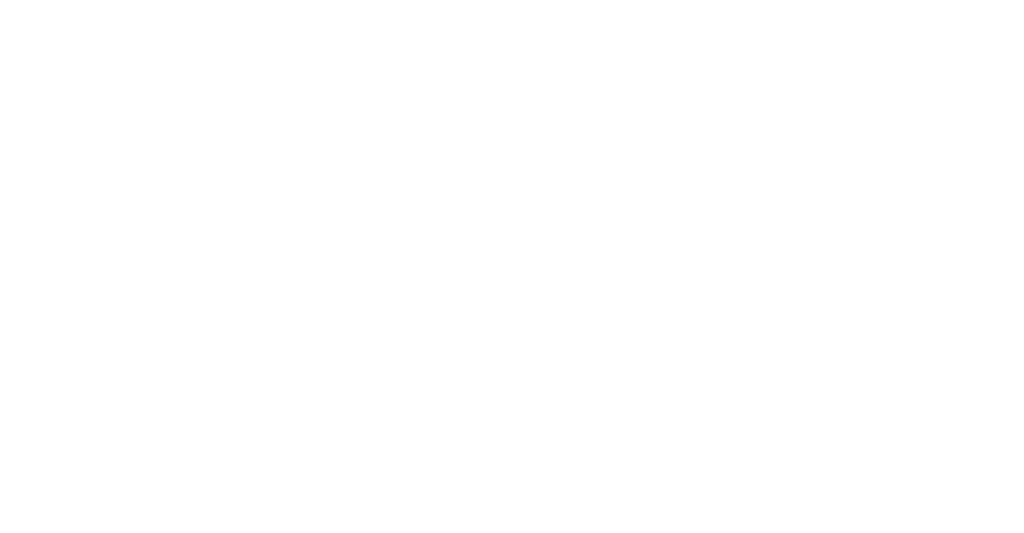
# Model space of a CAD drawing. Header units: metres. Extents: x -52 to 321, y -8 to 26.
# Tile 241 of 256: x 295.054 to 296.083, y 0.647 to 1.164. Entities that reach past the tile are written whole.
import ezdxf

# ---------------------------------------------------------------- set-up
doc = ezdxf.new("R2010")
doc.units = ezdxf.units.M
doc.header["$MEASUREMENT"] = 0
doc.layers.add('94 Genehmigungsplanung Bemaßung', color=7, linetype='Continuous')
doc.styles.add('ERSTELLTER_STIL_2', font='arial.ttf')
doc.dimstyles.new('ERSTELLTER_STIL__3', dxfattribs={"dimtxt": 0.25, "dimasz": 0.19, "dimexe": 0.18, "dimexo": 0.1, "dimgap": 0, "dimtad": 1, "dimzin": 0, "dimdsep": 46, "dimtxsty": 'ERSTELLTER_STIL_2', "dimblk": 'ARROWHEAD_6', "dimblk1": 'ARROWHEAD_6', "dimblk2": 'ARROWHEAD_6', "dimcen": 0.09, "dimclrd": 7, "dimclre": 7, "dimclrt": 7, "dimazin": 0, "dimtfac": 1, "dimtdec": 4, "dimtmove": 0, "dimatfit": 3, "dimfxl": 1, "dimtolj": 1, "dimtzin": 0, "dimarcsym": 0})

# ---------------------------------------------------------------- blocks, each defined once
blk = doc.blocks.new('*D57', base_point=(33626.1154, -0.0027))
at = {"layer": '94 Genehmigungsplanung Bemaßung', "color": 7, "linetype": 'Continuous', "lineweight": 13}
for p, q in [((296.5131, 3.0852), (296.5131, 3.2352)), ((296.6131, 2.9852), (296.4131, 3.1852)), ((296.7006, 3.0852), (296.3256, 3.0852)), ((296.5131, -0.0381), (296.5131, 3.0852)), ((296.4131, 0.0619), (296.6131, -0.1381)), ((296.7006, -0.0381), (296.3256, -0.0381)), ((296.5131, -0.1881), (296.5131, -0.0381))]:
    blk.add_line(p, q, dxfattribs=at)
at = {"layer": '94 Genehmigungsplanung Bemaßung', "color": 7, "lineweight": 13, "insert": (296.523, 1.127), "char_height": 0.25, "attachment_point": 7, "rotation": 90, "style": 'ERSTELLTER_STIL_2'}
blk.add_mtext('\\A1;{\\pql;\\fArial|b0|i0|c0|p0;\\W1.000000;3,12\\fArial|b0|i0|c0|p0;\\W1.000000;\\A1{\\H.66x;\\S5^  ;}}', dxfattribs=at)
blk = doc.blocks.new('ARROWHEAD_6')
at = {"color": 0, "linetype": 'Continuous', "lineweight": 0}
for p, q in [((-0.5, -0.5), (0.5, 0.5)), ((0, 0), (-1, 0))]:
    blk.add_line(p, q, dxfattribs=at)

msp = doc.modelspace()

# ---------------------------------------------------------------- dimensions: what is measured, and where the dimension line sits
at = {"layer": '94 Genehmigungsplanung Bemaßung', "color": 7, "linetype": 'Continuous', "lineweight": 13}
dim = msp.add_linear_dim(base=(296.5131, 3.0852), p1=(292.5656, -0.0381), p2=(297.0161, 3.0852), angle=90, dimstyle='ERSTELLTER_STIL__3', dxfattribs=at)
dim.commit()
dim.dimension.update_dxf_attribs({"geometry": '*D57', "text_midpoint": (296.3381, 1.7872), "dimtype": 160, "text_rotation": 90})

doc.saveas('drawing.dxf')
